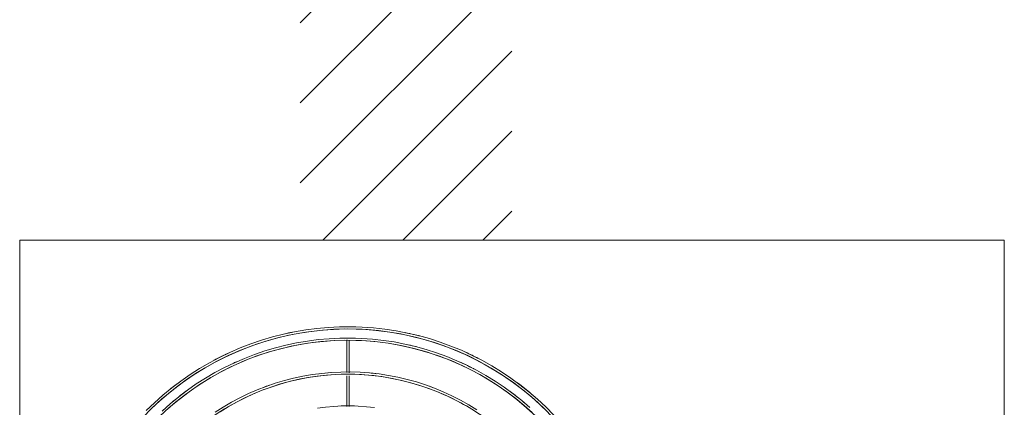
# Model space of a CAD drawing. Header units: millimetres. Extents: x -3165 to 47090, y -1932 to 8822.
# Tile 53 of 59: x 35885 to 36755, y 3287 to 3630. Entities that reach past the tile are written whole.
import ezdxf

# ---------------------------------------------------------------- set-up
doc = ezdxf.new("R2010")
doc.units = ezdxf.units.MM
doc.layers.add('A-DETL-GENF', color=92, linetype='Continuous', lineweight=18)
doc.layers.add('M-EQPM', color=50, linetype='Continuous', lineweight=18)

# ---------------------------------------------------------------- blocks, each defined once
blk = doc.blocks.new('Outdoor_Condenser_Unit_Single_Fan_15958 - Generic _Without Brackets_-4065094-ELEVAÇÃO 6 - MAPEAMENTO DE DANOS')
at = {"layer": 'M-EQPM'}
for p, q in [((22966.11, 3435), (23214, 3435)), ((22966.11, 2780), (22966.11, 3435)), ((23214, 3435), (23401.11, 3435)), ((23401.11, 3435), (23836.11, 3435)), ((23836.11, 3435), (23836.11, 2780)), ((23255.11, 3346.91), (23255.11, 3318)), ((23257.11, 3317.84), (23257.11, 3345.89)), ((23363.73, 3331.99), (23364.53, 3331.6)), ((23363.73, 3331.99), (23364.53, 3331.6)), ((23363.73, 3331.99), (23364.53, 3331.6)), ((23363.73, 3331.99), (23364.53, 3331.6)), ((23363.73, 3331.99), (23364.53, 3331.6)), ((23363.73, 3331.99), (23364.53, 3331.6)), ((23363.73, 3331.99), (23364.53, 3331.6)), ((23255.11, 3315.02), (23255.11, 3287.81)), ((23257.11, 3287.97), (23257.11, 3315))]:
    blk.add_line(p, q, dxfattribs=at)
at = {"layer": 'M-EQPM', "flags": 128}
for points in [[(23438.05, 3280.42), (23430.99, 3287.56), (23423.65, 3294.41), (23416.04, 3300.96), (23408.18, 3307.2), (23400.07, 3313.12), (23391.73, 3318.71), (23383.18, 3323.96), (23374.42, 3328.87), (23365.47, 3333.43), (23356.35, 3337.62), (23347.07, 3341.44), (23337.64, 3344.89), (23328.08, 3347.96), (23318.41, 3350.65), (23308.63, 3352.94), (23298.78, 3354.85), (23288.85, 3356.36), (23278.87, 3357.47), (23268.86, 3358.18), (23258.82, 3358.49), (23248.79, 3358.39), (23238.76, 3357.9), (23228.76, 3357), (23218.8, 3355.71), (23208.91, 3354.02), (23199.09, 3351.94), (23189.36, 3349.46), (23179.74, 3346.6), (23170.24, 3343.35), (23160.87, 3339.73), (23151.66, 3335.73), (23142.62, 3331.37), (23133.76, 3326.66), (23125.09, 3321.59), (23116.63, 3316.18), (23108.4, 3310.43), (23100.4, 3304.36), (23092.66, 3297.98), (23085.17, 3291.29), (23077.96, 3284.31)], [(23438.05, 3280.42), (23430.99, 3287.56), (23423.65, 3294.41), (23416.04, 3300.96), (23408.18, 3307.2), (23400.07, 3313.12), (23391.73, 3318.71), (23383.18, 3323.96), (23374.42, 3328.87), (23365.47, 3333.43), (23356.35, 3337.62), (23347.07, 3341.44), (23337.64, 3344.89), (23328.08, 3347.96), (23318.41, 3350.65), (23308.63, 3352.94), (23298.78, 3354.85), (23288.85, 3356.36), (23278.87, 3357.47), (23268.86, 3358.18), (23258.82, 3358.49), (23248.79, 3358.39), (23238.76, 3357.9), (23228.76, 3357), (23218.8, 3355.71), (23208.91, 3354.02), (23199.09, 3351.94), (23189.36, 3349.46), (23179.74, 3346.6), (23170.24, 3343.35), (23160.87, 3339.73), (23151.66, 3335.73), (23147.77, 3333.86)], [(23438.05, 3280.42), (23430.99, 3287.56), (23423.65, 3294.41), (23416.04, 3300.96), (23408.18, 3307.2), (23400.07, 3313.12), (23391.73, 3318.71), (23383.18, 3323.96), (23374.42, 3328.87), (23365.47, 3333.43), (23356.35, 3337.62), (23347.07, 3341.44), (23337.64, 3344.89), (23328.08, 3347.96), (23318.41, 3350.65), (23308.63, 3352.94), (23298.78, 3354.85), (23288.85, 3356.36), (23278.87, 3357.47), (23268.86, 3358.18), (23258.82, 3358.49), (23248.79, 3358.39), (23238.76, 3357.9), (23228.76, 3357), (23218.8, 3355.71), (23208.91, 3354.02), (23199.09, 3351.94), (23189.36, 3349.46), (23179.74, 3346.6), (23170.24, 3343.35), (23160.87, 3339.73), (23151.66, 3335.73), (23147.77, 3333.86)], [(23438.05, 3280.42), (23430.99, 3287.56), (23423.65, 3294.41), (23416.04, 3300.96), (23408.18, 3307.2), (23400.07, 3313.12), (23391.73, 3318.71), (23383.18, 3323.96), (23374.42, 3328.87), (23365.47, 3333.43), (23356.35, 3337.62), (23347.07, 3341.44), (23337.64, 3344.89), (23328.08, 3347.96), (23318.41, 3350.65), (23308.63, 3352.94), (23298.78, 3354.85), (23288.85, 3356.36), (23278.87, 3357.47), (23268.86, 3358.18), (23258.82, 3358.49), (23248.79, 3358.39), (23238.76, 3357.9), (23228.76, 3357), (23218.8, 3355.71), (23208.91, 3354.02), (23199.09, 3351.94), (23189.36, 3349.46), (23179.74, 3346.6), (23170.24, 3343.35), (23160.87, 3339.73), (23151.66, 3335.73), (23147.77, 3333.86)], [(23438.05, 3280.42), (23430.99, 3287.56), (23423.65, 3294.41), (23416.04, 3300.96), (23408.18, 3307.2), (23400.07, 3313.12), (23391.73, 3318.71), (23383.18, 3323.96), (23374.42, 3328.87), (23365.47, 3333.43), (23356.35, 3337.62), (23347.07, 3341.44), (23337.64, 3344.89), (23328.08, 3347.96), (23318.41, 3350.65), (23308.63, 3352.94), (23298.78, 3354.85), (23288.85, 3356.36), (23278.87, 3357.47), (23268.86, 3358.18), (23258.82, 3358.49), (23248.79, 3358.39), (23238.76, 3357.9), (23228.76, 3357), (23218.8, 3355.71), (23208.91, 3354.02), (23199.09, 3351.94), (23189.36, 3349.46), (23179.74, 3346.6), (23170.24, 3343.35), (23160.87, 3339.73), (23151.66, 3335.73), (23147.77, 3333.86)], [(23438.05, 3280.42), (23430.99, 3287.56), (23423.65, 3294.41), (23416.04, 3300.96), (23408.18, 3307.2), (23400.07, 3313.12), (23391.73, 3318.71), (23383.18, 3323.96), (23374.42, 3328.87), (23365.47, 3333.43), (23356.35, 3337.62), (23347.07, 3341.44), (23337.64, 3344.89), (23328.08, 3347.96), (23318.41, 3350.65), (23308.63, 3352.94), (23298.78, 3354.85), (23288.85, 3356.36), (23278.87, 3357.47), (23268.86, 3358.18), (23258.82, 3358.49), (23248.79, 3358.39), (23238.76, 3357.9), (23228.76, 3357), (23218.8, 3355.71), (23208.91, 3354.02), (23199.09, 3351.94), (23189.36, 3349.46), (23179.74, 3346.6), (23170.24, 3343.35), (23160.87, 3339.73), (23151.66, 3335.73), (23147.77, 3333.86)], [(23438.05, 3280.42), (23430.99, 3287.56), (23423.65, 3294.41), (23416.04, 3300.96), (23408.18, 3307.2), (23400.07, 3313.12), (23391.73, 3318.71), (23383.18, 3323.96), (23374.42, 3328.87), (23365.47, 3333.43), (23356.35, 3337.62), (23347.07, 3341.44), (23337.64, 3344.89), (23328.08, 3347.96), (23318.41, 3350.65), (23308.63, 3352.94), (23298.78, 3354.85), (23288.85, 3356.36), (23278.87, 3357.47), (23268.86, 3358.18), (23258.82, 3358.49), (23248.79, 3358.39), (23238.76, 3357.9), (23228.76, 3357), (23218.8, 3355.71), (23208.91, 3354.02), (23199.09, 3351.94), (23189.36, 3349.46), (23179.74, 3346.6), (23170.24, 3343.35), (23160.87, 3339.73), (23151.66, 3335.73), (23147.77, 3333.86)], [(23438.05, 3280.42), (23430.99, 3287.56), (23423.65, 3294.41), (23416.04, 3300.96), (23408.18, 3307.2), (23400.07, 3313.12), (23391.73, 3318.71), (23383.18, 3323.96), (23374.42, 3328.87), (23365.47, 3333.43), (23356.35, 3337.62), (23347.07, 3341.44), (23337.64, 3344.89), (23328.08, 3347.96), (23318.41, 3350.65), (23308.63, 3352.94), (23298.78, 3354.85), (23288.85, 3356.36), (23278.87, 3357.47), (23268.86, 3358.18), (23258.82, 3358.49), (23248.79, 3358.39), (23238.76, 3357.9), (23228.76, 3357), (23218.8, 3355.71), (23208.91, 3354.02), (23199.09, 3351.94), (23189.36, 3349.46), (23179.74, 3346.6), (23170.24, 3343.35), (23160.87, 3339.73), (23151.66, 3335.73), (23147.77, 3333.86)], [(23082.63, 3286.12), (23089.92, 3292.92), (23097.46, 3299.41), (23105.27, 3305.6), (23113.31, 3311.48), (23121.58, 3317.03), (23130.07, 3322.24), (23138.75, 3327.11), (23147.63, 3331.63), (23156.68, 3335.78), (23165.89, 3339.58), (23175.24, 3343), (23184.72, 3346.05), (23194.32, 3348.71), (23204.01, 3350.99), (23213.79, 3352.88), (23223.64, 3354.37), (23233.54, 3355.47), (23243.47, 3356.18), (23253.43, 3356.49), (23263.39, 3356.39), (23273.33, 3355.9), (23283.25, 3355.02), (23293.13, 3353.73), (23302.95, 3352.06), (23312.69, 3349.99), (23322.34, 3347.53), (23331.89, 3344.69), (23341.31, 3341.47), (23350.6, 3337.88), (23359.74, 3333.92), (23368.71, 3329.59), (23377.5, 3324.91), (23386.09, 3319.88), (23394.48, 3314.51), (23402.65, 3308.82), (23410.58, 3302.79), (23418.27, 3296.46), (23425.7, 3289.83), (23432.85, 3282.9)], [(23416.97, 3286.96), (23409.67, 3293.25), (23402.12, 3299.24), (23394.33, 3304.93), (23386.33, 3310.29), (23378.11, 3315.34), (23369.71, 3320.05), (23361.11, 3324.42), (23352.36, 3328.45), (23343.44, 3332.12), (23334.39, 3335.43), (23325.21, 3338.38), (23315.93, 3340.96), (23306.54, 3343.17), (23297.08, 3344.99), (23287.55, 3346.44), (23277.97, 3347.51), (23268.35, 3348.19), (23258.72, 3348.49), (23249.08, 3348.4), (23239.45, 3347.92), (23229.85, 3347.06), (23220.29, 3345.82), (23210.79, 3344.2), (23201.36, 3342.2), (23192.02, 3339.82), (23182.78, 3337.07), (23173.66, 3333.95), (23164.67, 3330.48), (23155.82, 3326.64), (23147.14, 3322.45), (23138.63, 3317.93), (23130.31, 3313.06), (23122.19, 3307.86), (23114.29, 3302.35), (23106.61, 3296.52), (23099.17, 3290.39), (23091.98, 3283.97)], [(23096.59, 3285.47), (23103.84, 3291.71), (23111.32, 3297.65), (23119.04, 3303.29), (23126.98, 3308.61), (23135.13, 3313.61), (23143.47, 3318.29), (23151.99, 3322.62), (23160.67, 3326.62), (23169.51, 3330.26), (23178.49, 3333.54), (23187.59, 3336.47), (23196.8, 3339.02), (23206.11, 3341.21), (23215.49, 3343.02), (23224.94, 3344.46), (23234.44, 3345.52), (23243.98, 3346.19), (23253.53, 3346.49), (23263.09, 3346.4), (23272.64, 3345.93), (23282.16, 3345.08), (23291.64, 3343.84), (23301.07, 3342.23), (23310.42, 3340.25), (23319.68, 3337.89), (23328.84, 3335.17), (23337.89, 3332.08), (23346.8, 3328.63), (23355.57, 3324.82), (23364.19, 3320.67), (23372.62, 3316.18), (23380.87, 3311.35), (23388.93, 3306.2), (23396.77, 3300.73), (23404.38, 3294.95), (23411.76, 3288.87), (23418.89, 3282.5)], [(23146.83, 3333.4), (23142.62, 3331.37), (23133.76, 3326.66), (23125.09, 3321.59), (23116.63, 3316.18), (23108.4, 3310.43), (23100.4, 3304.36), (23092.66, 3297.98), (23085.17, 3291.29), (23077.96, 3284.31)], [(23146.83, 3333.4), (23142.62, 3331.37), (23133.76, 3326.66), (23125.09, 3321.59), (23116.63, 3316.18), (23108.4, 3310.43), (23100.4, 3304.36), (23092.66, 3297.98), (23085.17, 3291.29), (23077.96, 3284.31)], [(23146.83, 3333.4), (23142.62, 3331.37), (23133.76, 3326.66), (23125.09, 3321.59), (23116.63, 3316.18), (23108.4, 3310.43), (23100.4, 3304.36), (23092.66, 3297.98), (23085.17, 3291.29), (23077.96, 3284.31)], [(23146.83, 3333.4), (23142.62, 3331.37), (23133.76, 3326.66), (23125.09, 3321.59), (23116.63, 3316.18), (23108.4, 3310.43), (23100.4, 3304.36), (23092.66, 3297.98), (23085.17, 3291.29), (23077.96, 3284.31)], [(23146.83, 3333.4), (23142.62, 3331.37), (23133.76, 3326.66), (23125.09, 3321.59), (23116.63, 3316.18), (23108.4, 3310.43), (23100.4, 3304.36), (23092.66, 3297.98), (23085.17, 3291.29), (23077.96, 3284.31)], [(23146.83, 3333.4), (23142.62, 3331.37), (23133.76, 3326.66), (23125.09, 3321.59), (23116.63, 3316.18), (23108.4, 3310.43), (23100.4, 3304.36), (23092.66, 3297.98), (23085.17, 3291.29), (23077.96, 3284.31)], [(23146.83, 3333.4), (23142.62, 3331.37), (23133.76, 3326.66), (23125.09, 3321.59), (23116.63, 3316.18), (23108.4, 3310.43), (23100.4, 3304.36), (23092.66, 3297.98), (23085.17, 3291.29), (23077.96, 3284.31)], [(23370.12, 3285.05), (23362.93, 3289.47), (23355.57, 3293.59), (23348.04, 3297.42), (23340.38, 3300.95), (23332.57, 3304.16), (23324.65, 3307.06), (23316.61, 3309.64), (23308.48, 3311.9), (23300.26, 3313.83), (23291.98, 3315.43), (23283.63, 3316.7), (23275.25, 3317.63), (23266.83, 3318.23), (23258.39, 3318.49), (23249.95, 3318.41), (23241.52, 3317.99), (23233.12, 3317.24), (23224.75, 3316.16), (23216.43, 3314.73), (23208.18, 3312.98), (23200, 3310.9), (23191.91, 3308.49), (23183.92, 3305.77), (23176.05, 3302.72), (23168.31, 3299.36), (23160.71, 3295.7), (23153.26, 3291.73), (23145.97, 3287.47), (23138.86, 3282.92)], [(23143.19, 3283.37), (23150.31, 3287.74), (23157.61, 3291.83), (23165.06, 3295.62), (23172.65, 3299.11), (23180.38, 3302.3), (23188.23, 3305.17), (23196.19, 3307.73), (23204.25, 3309.96), (23212.38, 3311.87), (23220.59, 3313.46), (23228.86, 3314.71), (23237.16, 3315.64), (23245.5, 3316.23), (23253.86, 3316.49), (23262.22, 3316.41), (23270.57, 3316), (23278.89, 3315.26), (23287.18, 3314.18), (23295.42, 3312.77), (23303.6, 3311.03), (23311.7, 3308.97), (23319.71, 3306.59), (23327.62, 3303.89), (23335.42, 3300.87), (23343.09, 3297.54), (23350.62, 3293.91), (23358, 3289.98), (23365.21, 3285.76)], [(23279.72, 3286.95), (23272.53, 3287.75), (23265.31, 3288.27), (23258.07, 3288.49), (23250.83, 3288.42), (23243.6, 3288.07), (23236.39, 3287.42), (23229.21, 3286.49)]]:
    blk.add_lwpolyline(points, dxfattribs=at)
at = {"layer": 'M-EQPM'}
for radius, start, end in [(251, 88.39286, 91.60714), (249, 1.84083, 178.15917), (251, 101.25, 102.85714), (251, 74.64421, 78.33427), (239, 1.91785, 178.04579), (241, 88.39286, 91.60714), (241, 75.53571, 77.14286), (251, 115.71429, 118.14344), (251, 62.67857, 65.50382), (251, 117.32143, 118.14344), (251, 117.32143, 118.14344), (251, 117.32143, 118.14344), (251, 117.32143, 118.14344), (251, 117.32143, 118.14344), (251, 117.32143, 118.14344), (251, 117.32143, 118.14344), (241, 114.10714, 114.96098), (241, 114.10714, 114.96098), (241, 62.5145, 66.43236), (209, 69.29093, 109.03846), (211, 94.13607, 96.92308), (211, 83.07692, 84.80769), (241, 62.5145, 62.67857), (251, 127.14426, 128.57143), (211, 109.21866, 110.76923), (211, 69.23077, 70.78405), (251, 53.03571, 53.31164), (251, 53.03571, 53.31164), (251, 53.03571, 53.31164), (251, 53.03571, 53.31164), (251, 53.03571, 53.31164), (251, 53.03571, 53.31164), (251, 53.03571, 53.31164), (251, 49.82143, 53.31164), (209, 110.77785, 177.80686), (241, 126.42027, 130.17857), (209, 55.41143, 67.5), (241, 49.82143, 53.57719), (181, 88.125, 91.875)]:
    blk.add_arc((23256.11, 3107.5), radius, start, end, dxfattribs=at)

msp = doc.modelspace()

# ---------------------------------------------------------------- hatches: boundary and pattern name
at = {"layer": 'A-DETL-GENF'}
h = msp.add_hatch(dxfattribs=at)
h.set_pattern_fill('FP_21', color=231, style=0, pattern_type=2)
h.set_pattern_definition([(45, (12918.95, 0), (-35.35534, 35.35534), [])])
h.paths.add_polyline_path([(36285.93, 3435), (36320.06, 3435), (36320.06, 4938.65), (36132.95, 4938.65), (36132.95, 3435)], flags=0)

# ---------------------------------------------------------------- block references
at = {"layer": 'M-EQPM'}
msp.add_blockref('Outdoor_Condenser_Unit_Single_Fan_15958 - Generic _Without Brackets_-4065094-ELEVAÇÃO 6 - MAPEAMENTO DE DANOS', (12918.95, 0), dxfattribs=at)

doc.saveas('drawing.dxf')
